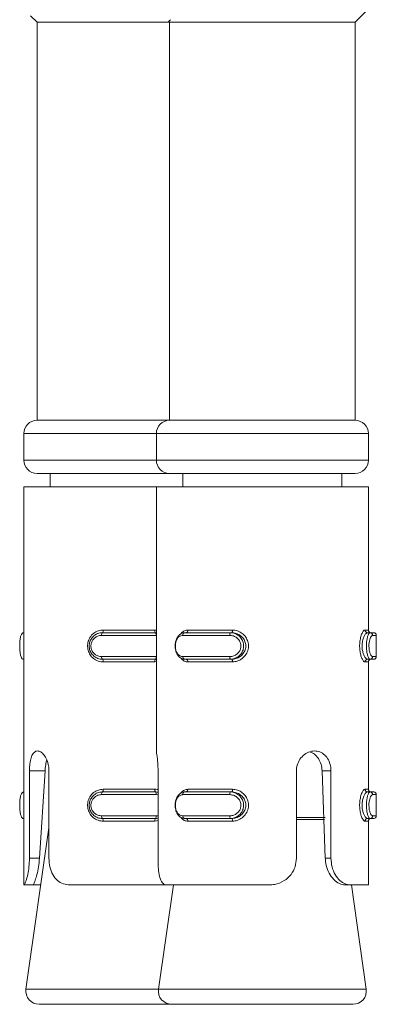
# Model space of a CAD drawing. Header units: millimetres. Extents: x 15 to 1486, y -3131 to -190.
# Tile 51 of 83: x 86 to 100, y -1472 to -1435. Entities that reach past the tile are written whole.
import ezdxf

# ---------------------------------------------------------------- set-up
doc = ezdxf.new("R2010")
doc.units = ezdxf.units.MM

msp = doc.modelspace()

# ---------------------------------------------------------------- linework, layer by layer
at = {"color": 7, "linetype": 'Continuous', "lineweight": 15}
for p, q in [((98.947, -1435.08), (99.37, -1434.658)), ((86.704, -1434.837), (86.947, -1435.08)), ((86.947, -1435.08), (86.947, -1450.08)), ((86.947, -1435.08), (91.947, -1435.08)), ((91.912, -1435.045), (91.947, -1435.08)), ((91.928, -1435.028), (91.986, -1434.995)), ((91.947, -1435.08), (91.947, -1450.08)), ((91.947, -1435.08), (98.947, -1435.08)), ((98.947, -1450.08), (98.947, -1435.08)), ((91.947, -1450.08), (86.947, -1450.08)), ((98.947, -1450.08), (91.947, -1450.08)), ((86.447, -1450.58), (86.447, -1451.58)), ((91.447, -1450.58), (91.447, -1451.58)), ((99.447, -1451.58), (99.447, -1450.58)), ((91.947, -1452.08), (86.947, -1452.08)), ((87.447, -1452.08), (87.447, -1452.58)), ((98.947, -1452.08), (91.947, -1452.08)), ((92.447, -1452.08), (92.447, -1452.58)), ((98.447, -1452.58), (98.447, -1452.08)), ((86.447, -1452.58), (86.447, -1467.58)), ((91.447, -1452.58), (86.447, -1452.58)), ((91.447, -1452.58), (91.447, -1462.543)), ((99.447, -1452.58), (91.447, -1452.58)), ((99.447, -1457.98), (99.447, -1452.58)), ((86.447, -1458.08), (86.433, -1458.08)), ((89.413, -1458.08), (91.412, -1458.08)), ((89.439, -1457.98), (91.39, -1457.98)), ((91.413, -1458.08), (91.412, -1458.08)), ((92.521, -1458.08), (94.244, -1458.08)), ((92.638, -1457.98), (94.32, -1457.98)), ((94.292, -1458.08), (94.244, -1458.08)), ((99.415, -1458.08), (99.508, -1458.08)), ((99.508, -1458.08), (99.647, -1458.08)), ((91.437, -1458.18), (89.386, -1458.18)), ((94.217, -1458.18), (92.45, -1458.18)), ((99.747, -1458.98), (99.747, -1458.18)), ((86.447, -1459.08), (86.433, -1459.08)), ((89.386, -1458.98), (91.437, -1458.98)), ((91.412, -1459.08), (89.413, -1459.08)), ((91.39, -1459.18), (89.439, -1459.18)), ((91.413, -1459.08), (91.412, -1459.08)), ((92.45, -1458.98), (94.217, -1458.98)), ((94.244, -1459.08), (92.521, -1459.08)), ((94.32, -1459.18), (92.638, -1459.18)), ((94.292, -1459.08), (94.244, -1459.08)), ((99.415, -1459.08), (99.508, -1459.08)), ((99.447, -1463.98), (99.447, -1459.18)), ((99.647, -1459.08), (99.508, -1459.08)), ((86.658, -1466.58), (86.658, -1463.286)), ((86.658, -1463.286), (87.249, -1463.286)), ((87.249, -1463.286), (87.039, -1466.58)), ((87.397, -1463.286), (87.397, -1466.58)), ((91.512, -1463.286), (91.512, -1466.58)), ((96.73, -1466.58), (96.73, -1463.286)), ((97.82, -1466.58), (97.701, -1463.286)), ((98.035, -1463.286), (97.701, -1463.286)), ((98.035, -1463.286), (98.035, -1466.58)), ((86.447, -1464.08), (86.433, -1464.08)), ((89.413, -1464.08), (91.412, -1464.08)), ((89.439, -1463.98), (91.39, -1463.98)), ((91.413, -1464.08), (91.412, -1464.08)), ((92.521, -1464.08), (94.244, -1464.08)), ((92.638, -1463.98), (94.32, -1463.98)), ((94.292, -1464.08), (94.244, -1464.08)), ((99.415, -1464.08), (99.508, -1464.08)), ((99.508, -1464.08), (99.647, -1464.08)), ((91.437, -1464.18), (89.386, -1464.18)), ((94.217, -1464.18), (92.45, -1464.18)), ((99.747, -1464.98), (99.747, -1464.18)), ((86.447, -1465.08), (86.433, -1465.08)), ((89.386, -1464.98), (91.437, -1464.98)), ((91.412, -1465.08), (89.413, -1465.08)), ((91.39, -1465.18), (89.439, -1465.18)), ((91.413, -1465.08), (91.412, -1465.08)), ((92.45, -1464.98), (94.217, -1464.98)), ((94.244, -1465.08), (92.521, -1465.08)), ((94.32, -1465.18), (92.638, -1465.18)), ((94.292, -1465.08), (94.244, -1465.08)), ((99.415, -1465.08), (99.508, -1465.08)), ((99.447, -1467.58), (99.447, -1465.18)), ((99.647, -1465.08), (99.508, -1465.08)), ((87.397, -1465.429), (86.529, -1471.51)), ((86.658, -1466.58), (87.039, -1466.58)), ((98.035, -1466.58), (97.82, -1466.58)), ((86.455, -1467.58), (86.447, -1467.58)), ((86.455, -1467.58), (86.805, -1467.58)), ((87.09, -1467.58), (86.805, -1467.58)), ((91.836, -1467.58), (88.179, -1467.58)), ((92.09, -1467.58), (91.529, -1471.51)), ((95.696, -1467.58), (91.836, -1467.58)), ((98.742, -1467.58), (98.544, -1467.58)), ((99.447, -1467.58), (98.742, -1467.58)), ((99.366, -1471.51), (98.804, -1467.58)), ((92.024, -1472.08), (87.024, -1472.08)), ((98.871, -1472.08), (92.024, -1472.08))]:
    msp.add_line(p, q, dxfattribs=at)
at = {"color": 8, "linetype": 'Continuous', "lineweight": 15}
for p, q in [((91.447, -1450.58), (86.447, -1450.58)), ((99.447, -1450.58), (91.447, -1450.58)), ((86.447, -1451.58), (91.447, -1451.58)), ((91.447, -1451.58), (99.447, -1451.58)), ((91.39, -1457.98), (91.447, -1457.985)), ((99.318, -1457.98), (99.447, -1457.98)), ((99.747, -1458.18), (99.605, -1458.18)), ((91.447, -1459.171), (91.39, -1459.18)), ((99.447, -1459.18), (99.318, -1459.18)), ((99.605, -1458.98), (99.747, -1458.98)), ((99.318, -1463.98), (99.447, -1463.98)), ((91.512, -1464.193), (91.437, -1464.18)), ((99.747, -1464.18), (99.605, -1464.18)), ((91.512, -1465.161), (91.39, -1465.18)), ((96.73, -1465.045), (97.812, -1465.045)), ((97.786, -1465.116), (96.73, -1465.116)), ((99.447, -1465.18), (99.318, -1465.18)), ((99.605, -1464.98), (99.747, -1464.98)), ((86.529, -1471.51), (91.529, -1471.51)), ((91.529, -1471.51), (93.459, -1471.51)), ((93.459, -1471.51), (99.366, -1471.51))]:
    msp.add_line(p, q, dxfattribs=at)
at = {"color": 7, "linetype": 'Continuous', "lineweight": 15, "flags": 128}
for points in [[(91.452, -1458.083), (91.413, -1458.08), (91.413, -1458.08), (91.413, -1458.08)], [(94.292, -1458.08), (94.297, -1458.078), (94.302, -1458.073), (94.307, -1458.064), (94.312, -1458.051), (94.315, -1458.036), (94.318, -1458.019), (94.319, -1458), (94.32, -1457.98)], [(91.447, -1459.078), (91.413, -1459.08), (91.412, -1459.08), (91.412, -1459.08)], [(94.32, -1459.18), (94.319, -1459.161), (94.318, -1459.142), (94.315, -1459.125), (94.312, -1459.11), (94.307, -1459.097), (94.302, -1459.088), (94.297, -1459.082), (94.292, -1459.08)], [(91.512, -1464.093), (91.492, -1464.087), (91.413, -1464.08), (91.413, -1464.08), (91.413, -1464.08)], [(94.292, -1464.08), (94.297, -1464.078), (94.302, -1464.073), (94.307, -1464.064), (94.312, -1464.051), (94.315, -1464.036), (94.318, -1464.019), (94.319, -1464), (94.32, -1463.98)], [(91.512, -1465.065), (91.47, -1465.077), (91.413, -1465.08), (91.412, -1465.08), (91.412, -1465.08)], [(94.32, -1465.18), (94.319, -1465.161), (94.318, -1465.142), (94.315, -1465.125), (94.312, -1465.11), (94.307, -1465.097), (94.302, -1465.088), (94.297, -1465.082), (94.292, -1465.08)]]:
    msp.add_lwpolyline(points, dxfattribs=at)
at = {"color": 7, "linetype": 'Continuous', "lineweight": 15}
for centre, radius, start, end in [((86.947, -1450.58), 0.5, 90, 180), ((91.947, -1450.58), 0.5, 90, 180), ((98.947, -1450.58), 0.5, 0, 90), ((86.947, -1451.58), 0.5, 180, 270), ((91.947, -1451.58), 0.5, 180, 270), ((98.947, -1451.58), 0.5, 270, 0), ((89.5, -1458.157), 0.117, 138.858, 191.4959), ((89.321, -1458.004), 0.12, 320.4782, 11.2163), ((91.513, -1458.004), 0.126, 169.1995, 217.3175), ((91.318, -1458.157), 0.122, 348.8796, 38.9944), ((92.538, -1458.168), 0.0894, 101.2029, 187.944), ((92.55, -1457.993), 0.0892, 281.6755, 8.1698), ((94.33, -1458.157), 0.115, 138.2442, 191.5957), ((99.416, -1457.982), 0.0984, 179.0746, 269.0437), ((99.547, -1457.98), 0.1, 180, 270), ((99.506, -1458.179), 0.0983, 358.9791, 88.9413), ((99.647, -1458.18), 0.1, 0, 90), ((89.5, -1459.004), 0.117, 168.5041, 221.142), ((89.321, -1459.157), 0.12, 348.7837, 39.5218), ((91.513, -1459.157), 0.126, 142.6825, 190.8005), ((91.318, -1459.004), 0.122, 321.0056, 11.1204), ((92.538, -1458.993), 0.0894, 172.056, 258.7971), ((92.55, -1459.168), 0.0892, 351.8302, 78.3245), ((94.33, -1459.004), 0.115, 168.4043, 221.7558), ((99.416, -1459.179), 0.0984, 90.9563, 180.9254), ((99.547, -1459.18), 0.1, 90, 180), ((99.506, -1458.982), 0.0983, 271.0587, 1.0209), ((99.647, -1458.98), 0.1, 270, 0), ((89.5, -1464.157), 0.117, 138.858, 191.4959), ((89.321, -1464.004), 0.12, 320.4782, 11.2163), ((91.513, -1464.004), 0.126, 169.1995, 217.3175), ((91.318, -1464.157), 0.122, 348.8796, 38.9944), ((92.538, -1464.168), 0.0894, 101.2029, 187.944), ((92.55, -1463.993), 0.0892, 281.6755, 8.1698), ((94.33, -1464.157), 0.115, 138.2442, 191.5957), ((99.416, -1463.982), 0.0984, 179.0746, 269.0437), ((99.547, -1463.98), 0.1, 180, 270), ((99.506, -1464.179), 0.0983, 358.9791, 88.9413), ((99.647, -1464.18), 0.1, 0, 90), ((89.5, -1465.004), 0.117, 168.5041, 221.142), ((89.321, -1465.157), 0.12, 348.7837, 39.5218), ((91.513, -1465.157), 0.126, 142.6825, 190.8005), ((91.318, -1465.004), 0.122, 321.0056, 11.1204), ((92.538, -1464.993), 0.0894, 172.056, 258.7971), ((92.55, -1465.168), 0.0892, 351.8302, 78.3245), ((94.33, -1465.004), 0.115, 168.4043, 221.7558), ((99.416, -1465.179), 0.0984, 90.9563, 180.9254), ((99.547, -1465.18), 0.1, 90, 180), ((99.506, -1464.982), 0.0983, 271.0587, 1.0209), ((99.647, -1464.98), 0.1, 270, 0), ((87.024, -1471.58), 0.5, 171.8699, 270), ((92.024, -1471.58), 0.5, 171.8699, 270), ((98.871, -1471.58), 0.5, 270, 8.1301)]:
    msp.add_arc(centre, radius, start, end, dxfattribs=at)
for points, knots in [([(86.433, -1458.08), (86.433, -1458.08), (86.414, -1458.08), (86.378, -1458.101), (86.334, -1458.19), (86.305, -1458.326), (86.291, -1458.489), (86.29, -1458.656), (86.302, -1458.81), (86.326, -1458.941), (86.364, -1459.038), (86.402, -1459.076), (86.427, -1459.08), (86.433, -1459.08), (86.433, -1459.08)], [0, 0, 0, 0, 0.000038, 0.112216, 0.224487, 0.337099, 0.445586, 0.547542, 0.646168, 0.746789, 0.852426, 0.963251, 0.999962, 1, 1, 1, 1]), ([(89.439, -1459.18), (89.408, -1459.179), (89.31, -1459.174), (89.154, -1459.117), (89.002, -1458.995), (88.899, -1458.835), (88.849, -1458.65), (88.858, -1458.449), (88.934, -1458.254), (89.073, -1458.098), (89.248, -1457.998), (89.378, -1457.986), (89.439, -1457.98)], [0, 0, 0, 0, 0.0499665, 0.1607203, 0.2659698, 0.3652588, 0.4629719, 0.5656697, 0.6760217, 0.789422, 0.9004673, 1, 1, 1, 1]), ([(89.413, -1459.08), (89.413, -1459.08), (89.355, -1459.08), (89.238, -1459.06), (89.085, -1458.971), (88.971, -1458.835), (88.912, -1458.672), (88.911, -1458.505), (88.96, -1458.351), (89.055, -1458.22), (89.19, -1458.122), (89.317, -1458.085), (89.394, -1458.08), (89.413, -1458.08), (89.413, -1458.08)], [0, 0, 0, 0, 0.000038, 0.112216, 0.224487, 0.337099, 0.445586, 0.547542, 0.646168, 0.746789, 0.852426, 0.963251, 0.999962, 1, 1, 1, 1]), ([(91.412, -1458.08), (91.413, -1458.08), (91.424, -1458.08), (91.436, -1458.083), (91.447, -1458.087)], [0, 0, 0, 0, 0.001663, 1, 1, 1, 1]), ([(92.521, -1459.08), (92.521, -1459.08), (92.477, -1459.08), (92.39, -1459.06), (92.278, -1458.971), (92.196, -1458.835), (92.155, -1458.672), (92.153, -1458.505), (92.188, -1458.351), (92.256, -1458.22), (92.354, -1458.122), (92.449, -1458.085), (92.506, -1458.08), (92.521, -1458.08), (92.521, -1458.08)], [0, 0, 0, 0, 0.000038, 0.112216, 0.224487, 0.337099, 0.445586, 0.547542, 0.646168, 0.746789, 0.852426, 0.963251, 0.999962, 1, 1, 1, 1]), ([(94.244, -1458.08), (94.244, -1458.08), (94.301, -1458.08), (94.415, -1458.101), (94.567, -1458.19), (94.682, -1458.326), (94.742, -1458.489), (94.744, -1458.656), (94.694, -1458.81), (94.598, -1458.941), (94.463, -1459.038), (94.337, -1459.076), (94.263, -1459.08), (94.244, -1459.08), (94.244, -1459.08)], [0, 0, 0, 0, 0.0000378, 0.1122155, 0.2244867, 0.3370987, 0.4455856, 0.5475424, 0.6461678, 0.7467888, 0.8524261, 0.9632515, 0.9999622, 1, 1, 1, 1]), ([(94.292, -1459.08), (94.292, -1459.08), (94.345, -1459.08), (94.458, -1459.063), (94.618, -1458.984), (94.748, -1458.853), (94.822, -1458.691), (94.83, -1458.522), (94.781, -1458.367), (94.683, -1458.234), (94.543, -1458.133), (94.404, -1458.087), (94.318, -1458.08), (94.292, -1458.08), (94.292, -1458.08)], [0, 0, 0, 0, 0.000037, 0.1011309, 0.2136062, 0.3271319, 0.4358732, 0.5361912, 0.6320768, 0.7307924, 0.8368556, 0.9493086, 0.999963, 1, 1, 1, 1]), ([(94.32, -1457.98), (94.35, -1457.982), (94.448, -1457.987), (94.607, -1458.044), (94.766, -1458.166), (94.876, -1458.326), (94.93, -1458.511), (94.921, -1458.712), (94.838, -1458.906), (94.692, -1459.063), (94.51, -1459.162), (94.381, -1459.175), (94.32, -1459.18)], [0, 0, 0, 0, 0.049967, 0.16072, 0.26597, 0.365259, 0.462972, 0.56567, 0.676022, 0.789422, 0.900467, 1, 1, 1, 1]), ([(99.318, -1459.18), (99.31, -1459.179), (99.283, -1459.174), (99.234, -1459.117), (99.178, -1458.995), (99.136, -1458.835), (99.114, -1458.65), (99.118, -1458.449), (99.151, -1458.254), (99.205, -1458.098), (99.266, -1457.998), (99.301, -1457.986), (99.318, -1457.98)], [0, 0, 0, 0, 0.0499665, 0.1607203, 0.2659698, 0.3652588, 0.4629719, 0.5656697, 0.6760217, 0.789422, 0.9004673, 1, 1, 1, 1]), ([(99.415, -1458.08), (99.415, -1458.08), (99.398, -1458.08), (99.361, -1458.098), (99.3, -1458.177), (99.244, -1458.308), (99.21, -1458.47), (99.206, -1458.639), (99.229, -1458.793), (99.272, -1458.926), (99.329, -1459.028), (99.379, -1459.074), (99.407, -1459.08), (99.415, -1459.08), (99.415, -1459.08)], [0, 0, 0, 0, 0.000037, 0.101131, 0.213606, 0.327132, 0.435873, 0.536191, 0.632077, 0.730792, 0.836856, 0.949309, 0.999963, 1, 1, 1, 1]), ([(99.508, -1459.08), (99.508, -1459.08), (99.495, -1459.08), (99.468, -1459.06), (99.426, -1458.971), (99.393, -1458.835), (99.374, -1458.672), (99.373, -1458.505), (99.389, -1458.351), (99.417, -1458.22), (99.455, -1458.122), (99.487, -1458.085), (99.504, -1458.08), (99.508, -1458.08), (99.508, -1458.08)], [0, 0, 0, 0, 0.000038, 0.112216, 0.224487, 0.337099, 0.445586, 0.547542, 0.646168, 0.746789, 0.852426, 0.963251, 0.999962, 1, 1, 1, 1]), ([(89.386, -1458.18), (89.371, -1458.181), (89.308, -1458.183), (89.204, -1458.214), (89.093, -1458.291), (89.015, -1458.396), (88.975, -1458.519), (88.976, -1458.654), (89.025, -1458.785), (89.118, -1458.893), (89.243, -1458.966), (89.338, -1458.976), (89.386, -1458.98)], [0, 0, 0, 0, 0.037283, 0.149825, 0.256283, 0.356425, 0.453447, 0.553209, 0.659995, 0.772418, 0.885916, 1, 1, 1, 1]), ([(92.45, -1458.18), (92.438, -1458.181), (92.393, -1458.183), (92.319, -1458.214), (92.242, -1458.291), (92.189, -1458.396), (92.162, -1458.519), (92.163, -1458.654), (92.195, -1458.785), (92.259, -1458.893), (92.346, -1458.966), (92.415, -1458.976), (92.45, -1458.98)], [0, 0, 0, 0, 0.037283, 0.149825, 0.256283, 0.356425, 0.453447, 0.553209, 0.659995, 0.772418, 0.885916, 1, 1, 1, 1]), ([(94.217, -1458.98), (94.233, -1458.98), (94.295, -1458.978), (94.401, -1458.947), (94.516, -1458.87), (94.598, -1458.765), (94.641, -1458.641), (94.639, -1458.507), (94.588, -1458.376), (94.49, -1458.268), (94.361, -1458.195), (94.265, -1458.185), (94.217, -1458.18)], [0, 0, 0, 0, 0.037283, 0.149825, 0.256283, 0.356425, 0.453447, 0.553209, 0.659995, 0.772418, 0.885916, 1, 1, 1, 1]), ([(99.605, -1458.18), (99.6, -1458.181), (99.583, -1458.183), (99.551, -1458.214), (99.512, -1458.291), (99.483, -1458.396), (99.467, -1458.519), (99.468, -1458.654), (99.487, -1458.785), (99.521, -1458.893), (99.564, -1458.966), (99.591, -1458.976), (99.605, -1458.98)], [0, 0, 0, 0, 0.0372829, 0.1498251, 0.2562826, 0.3564246, 0.453447, 0.553209, 0.659995, 0.7724176, 0.8859158, 1, 1, 1, 1]), ([(86.658, -1463.286), (86.66, -1463.233), (86.662, -1463.098), (86.691, -1462.89), (86.75, -1462.698), (86.841, -1462.57), (86.957, -1462.522), (87.087, -1462.56), (87.216, -1462.678), (87.323, -1462.863), (87.387, -1463.077), (87.394, -1463.224), (87.397, -1463.286)], [0, 0, 0, 0, 0.067543, 0.17285, 0.279382, 0.387325, 0.494685, 0.600406, 0.705956, 0.813029, 0.921038, 1, 1, 1, 1]), ([(91.448, -1462.543), (91.449, -1462.549), (91.45, -1462.562), (91.469, -1462.679), (91.492, -1462.863), (91.509, -1463.077), (91.511, -1463.224), (91.512, -1463.286)], [0, 0, 0, 0, 0.1765087, 0.3940284, 0.6146857, 0.8372731, 1, 1, 1, 1]), ([(96.73, -1463.286), (96.733, -1463.233), (96.741, -1463.098), (96.824, -1462.89), (96.979, -1462.698), (97.183, -1462.57), (97.407, -1462.522), (97.622, -1462.56), (97.807, -1462.678), (97.946, -1462.863), (98.023, -1463.077), (98.032, -1463.224), (98.035, -1463.286)], [0, 0, 0, 0, 0.067543, 0.17285, 0.279382, 0.387325, 0.494685, 0.600406, 0.705956, 0.813029, 0.921038, 1, 1, 1, 1]), ([(97.701, -1463.286), (97.692, -1463.204), (97.674, -1463.038), (97.571, -1462.818), (97.427, -1462.649), (97.302, -1462.596), (97.243, -1462.571)], [0, 0, 0, 0, 0.256407, 0.512955, 0.771754, 1, 1, 1, 1]), ([(87.317, -1462.874), (87.31, -1462.898), (87.28, -1462.988), (87.26, -1463.138), (87.251, -1463.254), (87.249, -1463.286)], [0, 0, 0, 0, 0.207433, 0.776232, 1, 1, 1, 1]), ([(86.433, -1464.08), (86.433, -1464.08), (86.414, -1464.08), (86.378, -1464.101), (86.334, -1464.19), (86.305, -1464.326), (86.291, -1464.489), (86.29, -1464.656), (86.302, -1464.81), (86.326, -1464.941), (86.364, -1465.038), (86.402, -1465.076), (86.427, -1465.08), (86.433, -1465.08), (86.433, -1465.08)], [0, 0, 0, 0, 0.000038, 0.112216, 0.224487, 0.337099, 0.445586, 0.547542, 0.646168, 0.746789, 0.852426, 0.963251, 0.999962, 1, 1, 1, 1]), ([(89.439, -1465.18), (89.408, -1465.179), (89.31, -1465.174), (89.154, -1465.117), (89.002, -1464.995), (88.899, -1464.835), (88.849, -1464.65), (88.858, -1464.449), (88.934, -1464.254), (89.073, -1464.098), (89.248, -1463.998), (89.378, -1463.986), (89.439, -1463.98)], [0, 0, 0, 0, 0.0499665, 0.1607203, 0.2659698, 0.3652588, 0.4629719, 0.5656697, 0.6760217, 0.789422, 0.9004673, 1, 1, 1, 1]), ([(89.413, -1465.08), (89.413, -1465.08), (89.355, -1465.08), (89.238, -1465.06), (89.085, -1464.971), (88.971, -1464.835), (88.912, -1464.672), (88.911, -1464.505), (88.96, -1464.351), (89.055, -1464.22), (89.19, -1464.122), (89.317, -1464.085), (89.394, -1464.08), (89.413, -1464.08), (89.413, -1464.08)], [0, 0, 0, 0, 0.000038, 0.112216, 0.224487, 0.337099, 0.445586, 0.547542, 0.646168, 0.746789, 0.852426, 0.963251, 0.999962, 1, 1, 1, 1]), ([(91.412, -1464.08), (91.413, -1464.08), (91.446, -1464.08), (91.479, -1464.089), (91.512, -1464.098)], [0, 0, 0, 0, 0.000581, 1, 1, 1, 1]), ([(92.521, -1465.08), (92.521, -1465.08), (92.477, -1465.08), (92.39, -1465.06), (92.278, -1464.971), (92.196, -1464.835), (92.155, -1464.672), (92.153, -1464.505), (92.188, -1464.351), (92.256, -1464.22), (92.354, -1464.122), (92.449, -1464.085), (92.506, -1464.08), (92.521, -1464.08), (92.521, -1464.08)], [0, 0, 0, 0, 0.000038, 0.112216, 0.224487, 0.337099, 0.445586, 0.547542, 0.646168, 0.746789, 0.852426, 0.963251, 0.999962, 1, 1, 1, 1]), ([(94.244, -1464.08), (94.244, -1464.08), (94.301, -1464.08), (94.415, -1464.101), (94.567, -1464.19), (94.682, -1464.326), (94.742, -1464.489), (94.744, -1464.656), (94.694, -1464.81), (94.598, -1464.941), (94.463, -1465.038), (94.337, -1465.076), (94.263, -1465.08), (94.244, -1465.08), (94.244, -1465.08)], [0, 0, 0, 0, 0.000038, 0.112216, 0.224487, 0.337099, 0.445586, 0.547542, 0.646168, 0.746789, 0.852426, 0.963251, 0.999962, 1, 1, 1, 1]), ([(94.292, -1465.08), (94.292, -1465.08), (94.345, -1465.08), (94.458, -1465.063), (94.618, -1464.984), (94.748, -1464.853), (94.822, -1464.691), (94.83, -1464.522), (94.781, -1464.367), (94.683, -1464.234), (94.543, -1464.133), (94.404, -1464.087), (94.318, -1464.08), (94.292, -1464.08), (94.292, -1464.08)], [0, 0, 0, 0, 0.000037, 0.101131, 0.213606, 0.327132, 0.435873, 0.536191, 0.632077, 0.730792, 0.836856, 0.949309, 0.999963, 1, 1, 1, 1]), ([(94.32, -1463.98), (94.35, -1463.982), (94.448, -1463.987), (94.607, -1464.044), (94.766, -1464.166), (94.876, -1464.326), (94.93, -1464.511), (94.921, -1464.712), (94.838, -1464.906), (94.692, -1465.063), (94.51, -1465.162), (94.381, -1465.175), (94.32, -1465.18)], [0, 0, 0, 0, 0.049967, 0.16072, 0.26597, 0.365259, 0.462972, 0.56567, 0.676022, 0.789422, 0.900467, 1, 1, 1, 1]), ([(99.318, -1465.18), (99.31, -1465.179), (99.283, -1465.174), (99.234, -1465.117), (99.178, -1464.995), (99.136, -1464.835), (99.114, -1464.65), (99.118, -1464.449), (99.151, -1464.254), (99.205, -1464.098), (99.266, -1463.998), (99.301, -1463.986), (99.318, -1463.98)], [0, 0, 0, 0, 0.049967, 0.16072, 0.26597, 0.365259, 0.462972, 0.56567, 0.676022, 0.789422, 0.900467, 1, 1, 1, 1]), ([(99.415, -1464.08), (99.415, -1464.08), (99.398, -1464.08), (99.361, -1464.098), (99.3, -1464.177), (99.244, -1464.308), (99.21, -1464.47), (99.206, -1464.639), (99.229, -1464.793), (99.272, -1464.926), (99.329, -1465.028), (99.379, -1465.074), (99.407, -1465.08), (99.415, -1465.08), (99.415, -1465.08)], [0, 0, 0, 0, 0.000037, 0.101131, 0.213606, 0.327132, 0.435873, 0.536191, 0.632077, 0.730792, 0.836856, 0.949309, 0.999963, 1, 1, 1, 1]), ([(99.508, -1465.08), (99.508, -1465.08), (99.495, -1465.08), (99.468, -1465.06), (99.426, -1464.971), (99.393, -1464.835), (99.374, -1464.672), (99.373, -1464.505), (99.389, -1464.351), (99.417, -1464.22), (99.455, -1464.122), (99.487, -1464.085), (99.504, -1464.08), (99.508, -1464.08), (99.508, -1464.08)], [0, 0, 0, 0, 0.000038, 0.112216, 0.224487, 0.337099, 0.445586, 0.547542, 0.646168, 0.746789, 0.852426, 0.963251, 0.999962, 1, 1, 1, 1]), ([(89.386, -1464.18), (89.371, -1464.181), (89.308, -1464.183), (89.204, -1464.214), (89.093, -1464.291), (89.015, -1464.396), (88.975, -1464.519), (88.976, -1464.654), (89.025, -1464.785), (89.118, -1464.893), (89.243, -1464.966), (89.338, -1464.976), (89.386, -1464.98)], [0, 0, 0, 0, 0.037283, 0.149825, 0.256283, 0.356425, 0.453447, 0.553209, 0.659995, 0.772418, 0.885916, 1, 1, 1, 1]), ([(92.45, -1464.18), (92.438, -1464.181), (92.393, -1464.183), (92.319, -1464.214), (92.242, -1464.291), (92.189, -1464.396), (92.162, -1464.519), (92.163, -1464.654), (92.195, -1464.785), (92.259, -1464.893), (92.346, -1464.966), (92.415, -1464.976), (92.45, -1464.98)], [0, 0, 0, 0, 0.037283, 0.149825, 0.256283, 0.356425, 0.453447, 0.553209, 0.659995, 0.772418, 0.885916, 1, 1, 1, 1]), ([(94.217, -1464.98), (94.233, -1464.98), (94.295, -1464.978), (94.401, -1464.947), (94.516, -1464.87), (94.598, -1464.765), (94.641, -1464.641), (94.639, -1464.507), (94.588, -1464.376), (94.49, -1464.268), (94.361, -1464.195), (94.265, -1464.185), (94.217, -1464.18)], [0, 0, 0, 0, 0.037283, 0.149825, 0.256283, 0.356425, 0.453447, 0.553209, 0.659995, 0.772418, 0.885916, 1, 1, 1, 1]), ([(99.605, -1464.18), (99.6, -1464.181), (99.583, -1464.183), (99.551, -1464.214), (99.512, -1464.291), (99.483, -1464.396), (99.467, -1464.519), (99.468, -1464.654), (99.487, -1464.785), (99.521, -1464.893), (99.564, -1464.966), (99.591, -1464.976), (99.605, -1464.98)], [0, 0, 0, 0, 0.037283, 0.149825, 0.256283, 0.356425, 0.453447, 0.553209, 0.659995, 0.772418, 0.885916, 1, 1, 1, 1]), ([(86.455, -1467.58), (86.46, -1467.577), (86.476, -1467.567), (86.529, -1467.45), (86.597, -1467.206), (86.648, -1466.906), (86.655, -1466.687), (86.658, -1466.58)], [0, 0, 0, 0, 0.128831, 0.376935, 0.595707, 0.80206, 1, 1, 1, 1]), ([(87.039, -1466.58), (87.029, -1466.689), (87.009, -1466.907), (86.943, -1467.199), (86.875, -1467.419), (86.819, -1467.557), (86.81, -1467.573), (86.805, -1467.58)], [0, 0, 0, 0, 0.201315, 0.402865, 0.601709, 0.799283, 1, 1, 1, 1]), ([(87.397, -1466.58), (87.404, -1466.691), (87.418, -1466.911), (87.53, -1467.205), (87.706, -1467.428), (87.93, -1467.559), (88.099, -1467.574), (88.179, -1467.58)], [0, 0, 0, 0, 0.204182, 0.408373, 0.612326, 0.818129, 1, 1, 1, 1]), ([(91.512, -1466.58), (91.513, -1466.66), (91.515, -1466.849), (91.539, -1467.129), (91.593, -1467.375), (91.683, -1467.535), (91.774, -1467.579), (91.829, -1467.58), (91.836, -1467.58)], [0, 0, 0, 0, 0.1470773, 0.3513552, 0.5552966, 0.7600363, 0.9713756, 1, 1, 1, 1]), ([(95.696, -1467.58), (95.765, -1467.577), (95.967, -1467.567), (96.273, -1467.45), (96.539, -1467.206), (96.701, -1466.906), (96.72, -1466.687), (96.73, -1466.58)], [0, 0, 0, 0, 0.128831, 0.376935, 0.595707, 0.80206, 1, 1, 1, 1]), ([(98.544, -1467.58), (98.532, -1467.58), (98.456, -1467.578), (98.3, -1467.524), (98.089, -1467.344), (97.925, -1467.079), (97.838, -1466.812), (97.825, -1466.643), (97.82, -1466.58)], [0, 0, 0, 0, 0.0436, 0.263293, 0.483762, 0.685844, 0.883204, 1, 1, 1, 1]), ([(98.035, -1466.58), (98.044, -1466.691), (98.06, -1466.911), (98.187, -1467.205), (98.364, -1467.428), (98.562, -1467.559), (98.685, -1467.574), (98.742, -1467.58)], [0, 0, 0, 0, 0.204182, 0.408373, 0.612326, 0.818129, 1, 1, 1, 1])]:
    msp.add_open_spline(points, degree=3, knots=knots, dxfattribs=at)
at = {"color": 8, "linetype": 'Continuous', "lineweight": 15}
for points, knots in [([(92.373, -1458.125), (92.377, -1458.119), (92.41, -1458.06), (92.502, -1458.001), (92.595, -1457.987), (92.638, -1457.98)], [0, 0, 0, 0, 0.0621643, 0.5567185, 1, 1, 1, 1]), ([(92.638, -1459.18), (92.616, -1459.179), (92.544, -1459.173), (92.452, -1459.132), (92.4, -1459.065), (92.383, -1459.042)], [0, 0, 0, 0, 0.231029, 0.743119, 1, 1, 1, 1]), ([(91.39, -1463.98), (91.421, -1463.98), (91.463, -1463.98), (91.502, -1463.995), (91.512, -1463.998)], [0, 0, 0, 0, 0.739463, 1, 1, 1, 1]), ([(92.373, -1464.125), (92.377, -1464.119), (92.41, -1464.06), (92.502, -1464.001), (92.595, -1463.987), (92.638, -1463.98)], [0, 0, 0, 0, 0.062164, 0.556719, 1, 1, 1, 1]), ([(91.437, -1464.98), (91.453, -1464.981), (91.479, -1464.981), (91.503, -1464.973), (91.512, -1464.97)], [0, 0, 0, 0, 0.616999, 1, 1, 1, 1]), ([(92.638, -1465.18), (92.616, -1465.179), (92.544, -1465.173), (92.452, -1465.132), (92.4, -1465.065), (92.383, -1465.042)], [0, 0, 0, 0, 0.231029, 0.743119, 1, 1, 1, 1])]:
    msp.add_open_spline(points, degree=3, knots=knots, dxfattribs=at)

doc.saveas('drawing.dxf')
